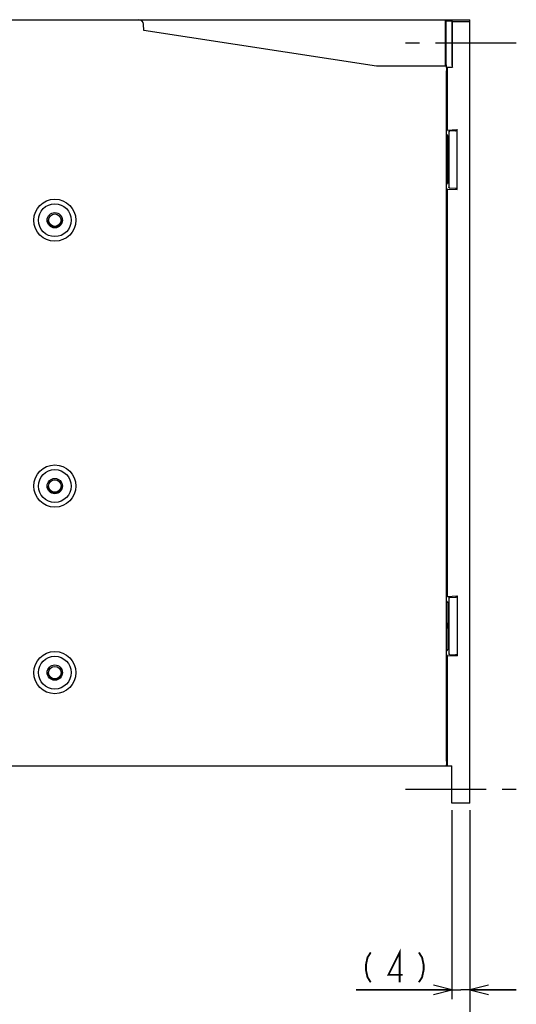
# Model space of a CAD drawing. Extents: x 60 to 814, y 62 to 560.
# Tile 18 of 21: x 683 to 790, y 229 to 440. Entities that reach past the tile are written whole.
import ezdxf

# ---------------------------------------------------------------- set-up
doc = ezdxf.new("R2010")
doc.units = 0
doc.header["$LTSCALE"] = 46.2
doc.linetypes.add('CENTER', pattern=[0.6, 0.375, -0.075, 0.075, -0.075])
doc.linetypes.add('HIDDEN', pattern=[0.2, 0.1, -0.1])
doc.layers.get('0').update_dxf_attribs({"linetype": 'CONTINUOUS'})
for name, color, linetype in [('ALL_AXIS', 7, 'CONTINUOUS'), ('ALL_DIM', 7, 'CONTINUOUS'), ('ALL_FEATURES', 7, 'CONTINUOUS'), ('DEFAULT_2', 8, 'HIDDEN')]:
    doc.layers.add(name, color=color, linetype=linetype)
doc.dimstyles.get("Standard").update_dxf_attribs({"dimtxt": 2.5, "dimasz": 2.5, "dimexe": 1.25, "dimexo": 0.625, "dimtad": 1, "dimcen": 2.5, "dimazin": 3, "dimtfac": 1, "dimtmove": 0, "dimatfit": 3})

# ---------------------------------------------------------------- blocks, each defined once
blk = doc.blocks.new('_OPEN')
at = {"color": 0, "linetype": 'BYBLOCK'}
for p, q in [((0, 0), (-1, 0.25)), ((-1, -0.25), (0, 0)), ((-1, 0), (0, 0))]:
    blk.add_line(p, q, dxfattribs=at)
blk = doc.blocks.new('*D1')
at = {"layer": 'ALL_DIM', "color": 2, "linetype": 'CONTINUOUS'}
for p, q in [((776.2, 270.5), (776.2, 230)), ((780, 270.53), (780, 230)), ((776.2, 232), (755.68, 232)), ((755.68, 232), (778.1, 232)), ((790, 232), (778.1, 232)), ((780, 232), (790, 232))]:
    blk.add_line(p, q, dxfattribs=at)
at = {"layer": 'ALL_DIM', "color": 2, "linetype": 'CONTINUOUS', "xscale": 4, "yscale": 4, "zscale": 4}
blk.add_blockref('_OPEN', (776.2, 232), dxfattribs=at)
at = {"layer": 'ALL_DIM', "color": 2, "linetype": 'CONTINUOUS', "xscale": 4, "yscale": 4, "zscale": 4, "rotation": 180}
blk.add_blockref('_OPEN', (780, 232), dxfattribs=at)
blk = doc.blocks.new('*D5')
at = {"layer": 'ALL_DIM', "color": 2, "linetype": 'CONTINUOUS'}
for p, q in [((600, 270.63), (600, 216)), ((780, 270.53), (780, 216)), ((600, 218), (690, 218)), ((780, 218), (690, 218))]:
    blk.add_line(p, q, dxfattribs=at)
at = {"layer": 'ALL_DIM', "color": 2, "linetype": 'CONTINUOUS', "xscale": 4, "yscale": 4, "zscale": 4, "rotation": 180}
blk.add_blockref('_OPEN', (600, 218), dxfattribs=at)
at = {"layer": 'ALL_DIM', "color": 2, "linetype": 'CONTINUOUS', "xscale": 4, "yscale": 4, "zscale": 4}
blk.add_blockref('_OPEN', (780, 218), dxfattribs=at)

msp = doc.modelspace()

# ---------------------------------------------------------------- linework, layer by layer
at = {"layer": 'ALL_AXIS', "color": 7, "linetype": 'CENTER'}
for p, q in [((790, 435), (766.2, 435)), ((766.2, 275), (790, 275))]:
    msp.add_line(p, q, dxfattribs=at)
at = {"layer": 'ALL_DIM', "color": 2, "linetype": 'CONTINUOUS', "const_width": 0.4}
for points in [[(764.964, 233.6), (764.964, 240), (762.557, 235.2), (765.653, 235.2)], [(758.773, 240), (758.085, 238.933), (757.74, 237.333), (757.74, 236.267), (758.085, 234.667), (758.773, 233.6)], [(769.092, 240), (769.78, 238.933), (770.124, 237.333), (770.124, 236.267), (769.78, 234.667), (769.092, 233.6)]]:
    msp.add_lwpolyline(points, dxfattribs=at)
at = {"layer": 'ALL_FEATURES', "color": 7, "linetype": 'CONTINUOUS'}
for p, q in [((600, 440), (780, 440)), ((774.712, 440), (774.721, 430)), ((774.712, 439.735), (774.912, 439.668)), ((776.2, 439.668), (774.912, 439.668)), ((774.912, 439.668), (774.912, 430.983)), ((776.2, 439.668), (776.2, 430.727)), ((776.287, 439.581), (776.2, 439.668)), ((776.287, 439.581), (780, 439.581)), ((780, 272.033), (780, 440)), ((710.081, 437.68), (710.034, 439.035)), ((760, 430), (710.081, 437.68)), ((776.296, 429.808), (776.296, 438.838)), ((774.715, 437), (775, 437)), ((774.974, 430), (760, 430)), ((774.981, 429.954), (775.2, 429.808)), ((775, 281), (775, 429)), ((775.2, 429.808), (776.296, 429.808)), ((775.2, 429.808), (775.2, 416.32)), ((776.209, 429.983), (776.296, 429.808)), ((775, 416.053), (775.2, 416.32)), ((775.2, 416.32), (777.3, 416.43)), ((775.559, 416.079), (775.5, 416)), ((775.5, 416), (775.5, 404)), ((776.926, 416.191), (775.772, 416.103)), ((777.3, 416.43), (777.139, 416.215)), ((777.3, 403.57), (777.3, 416.43)), ((775, 415.356), (775.3, 415)), ((775.3, 415), (775.5, 415)), ((775.3, 410.5), (775.3, 415)), ((775.3, 410.5), (775.165, 410.5)), ((775.3, 409.5), (775.448, 409.731)), ((775.3, 409.5), (775.165, 409.5)), ((775.3, 405), (775.3, 409.5)), ((775, 404.644), (775.3, 405)), ((775.2, 403.68), (775, 403.947)), ((775.2, 403.68), (777.3, 403.57)), ((775.2, 403.68), (775.2, 316.32)), ((775.3, 405), (775.5, 405)), ((775.559, 403.921), (775.5, 404)), ((776.926, 403.809), (775.772, 403.897)), ((777.3, 403.57), (777.139, 403.785)), ((775, 316.053), (775.2, 316.32)), ((775.3, 315), (775, 315.356)), ((775.2, 316.32), (777.3, 316.43)), ((775.5, 315), (775.3, 315)), ((775.3, 315), (775.3, 310.5)), ((775.5, 316), (775.559, 316.079)), ((775.5, 316), (775.5, 304)), ((775.772, 316.103), (776.926, 316.191)), ((777.139, 316.215), (777.3, 316.43)), ((777.3, 316.43), (777.3, 303.57)), ((775.3, 310.5), (775.165, 310.5)), ((775.3, 309.5), (775.165, 309.5)), ((775.3, 309.5), (775.448, 309.731)), ((775.3, 309.5), (775.3, 305)), ((775.3, 305), (775, 304.644)), ((775.5, 305), (775.3, 305)), ((775.2, 303.68), (775, 303.947)), ((775.2, 303.68), (777.3, 303.57)), ((775.2, 303.68), (775.2, 280)), ((775.5, 304), (775.559, 303.921)), ((775.772, 303.897), (776.926, 303.809)), ((777.139, 303.785), (777.3, 303.57)), ((600, 280), (776.2, 280)), ((774.979, 280.019), (774.974, 280)), ((776.2, 272), (776.2, 280)), ((780, 272.033), (776.2, 272))]:
    msp.add_line(p, q, dxfattribs=at)
for points in [[(776.296, 438.838), (776.295, 439.079), (776.293, 439.285), (776.292, 439.444), (776.29, 439.545), (776.287, 439.581)], [(776.222, 435), (776.222, 435.52), (776.224, 436.018), (776.226, 436.47), (776.229, 436.86), (776.233, 437.167), (776.237, 437.38), (776.241, 437.488), (776.244, 437.502)], [(776.244, 437.502), (776.246, 437.488), (776.25, 437.38), (776.255, 437.167), (776.258, 436.86), (776.261, 436.47), (776.264, 436.018), (776.265, 435.52), (776.265, 435)], [(776.244, 432.498), (776.241, 432.512), (776.237, 432.62), (776.233, 432.833), (776.229, 433.14), (776.226, 433.53), (776.224, 433.982), (776.222, 434.48), (776.222, 435)], [(776.265, 435), (776.265, 434.48), (776.264, 433.982), (776.261, 433.53), (776.258, 433.14), (776.255, 432.833), (776.25, 432.62), (776.246, 432.512), (776.244, 432.498)], [(774.912, 430.983), (774.913, 430.727), (774.915, 430.488), (774.919, 430.282), (774.925, 430.123), (774.931, 430.021), (774.935, 430)], [(776.2, 430.727), (776.201, 430.488), (776.203, 430.282), (776.204, 430.123), (776.206, 430.021), (776.209, 429.983)], [(774.974, 430), (774.979, 429.981), (774.984, 429.924), (774.988, 429.832), (774.992, 429.707), (774.996, 429.556), (774.998, 429.383), (774.999, 429.195), (775, 429)], [(775.559, 416.079), (775.587, 416.085), (775.66, 416.094), (775.772, 416.103)], [(776.926, 416.191), (777.038, 416.2), (777.111, 416.208), (777.139, 416.215)], [(775.165, 410.5), (775.16, 410.462), (775.156, 410.35), (775.154, 410.185), (775.153, 409.999), (775.154, 409.821), (775.156, 409.657), (775.16, 409.54), (775.165, 409.5)], [(775.448, 409.731), (775.5, 410), (775.448, 410.269), (775.3, 410.5)], [(775.772, 403.897), (775.66, 403.906), (775.587, 403.915), (775.559, 403.921)], [(777.139, 403.785), (777.111, 403.792), (777.038, 403.8), (776.926, 403.809)], [(775.559, 316.079), (775.587, 316.085), (775.66, 316.094), (775.772, 316.103)], [(776.926, 316.191), (777.038, 316.2), (777.111, 316.208), (777.139, 316.215)], [(775.165, 310.5), (775.16, 310.462), (775.156, 310.35), (775.154, 310.185), (775.153, 309.999), (775.154, 309.821), (775.156, 309.657), (775.16, 309.54), (775.165, 309.5)], [(775.448, 309.731), (775.5, 310), (775.448, 310.269), (775.3, 310.5)], [(775.772, 303.897), (775.66, 303.906), (775.587, 303.915), (775.559, 303.921)], [(777.139, 303.785), (777.111, 303.792), (777.038, 303.8), (776.926, 303.809)], [(775, 281), (774.999, 280.805), (774.998, 280.617), (774.996, 280.444), (774.992, 280.293), (774.988, 280.168), (774.984, 280.076), (774.979, 280.019)]]:
    msp.add_lwpolyline(points, dxfattribs=at)
for centre, radius in [((691, 397), 4.517), ((691, 397), 3.517), ((691, 397), 1.637), ((691, 397), 1.337), ((691, 340), 4.517), ((691, 340), 3.517), ((691, 340), 1.637), ((691, 340), 1.337), ((691, 300), 4.517), ((691, 300), 3.517), ((691, 300), 1.637), ((691, 300), 1.337)]:
    msp.add_circle(centre, radius, dxfattribs=at)
msp.add_arc((709.034, 439), 1, 2, 90, dxfattribs=at)
at = {"layer": 'DEFAULT_2', "color": 8, "linetype": 'HIDDEN'}
for centre in [(691, 397), (691, 340), (691, 300)]:
    msp.add_circle(centre, 1.5, dxfattribs=at)

# ---------------------------------------------------------------- dimensions: what is measured, and where the dimension line sits
at = {"layer": 'ALL_DIM', "color": 2, "linetype": 'CONTINUOUS'}
for base, p2, picture, middle in [((600, 218), (600, 271.631), '*D5', (681.744, 218)), ((776.2, 232), (776.2, 271.5), '*D1', (755.676, 232))]:
    dim = msp.add_linear_dim(base=base, p1=(780, 271.533), p2=p2, angle=180, dimstyle='Standard', dxfattribs=at)
    dim.commit()
    dim.dimension.update_dxf_attribs({"geometry": picture, "text_midpoint": middle, "dimtype": 128})

doc.saveas('drawing.dxf')
